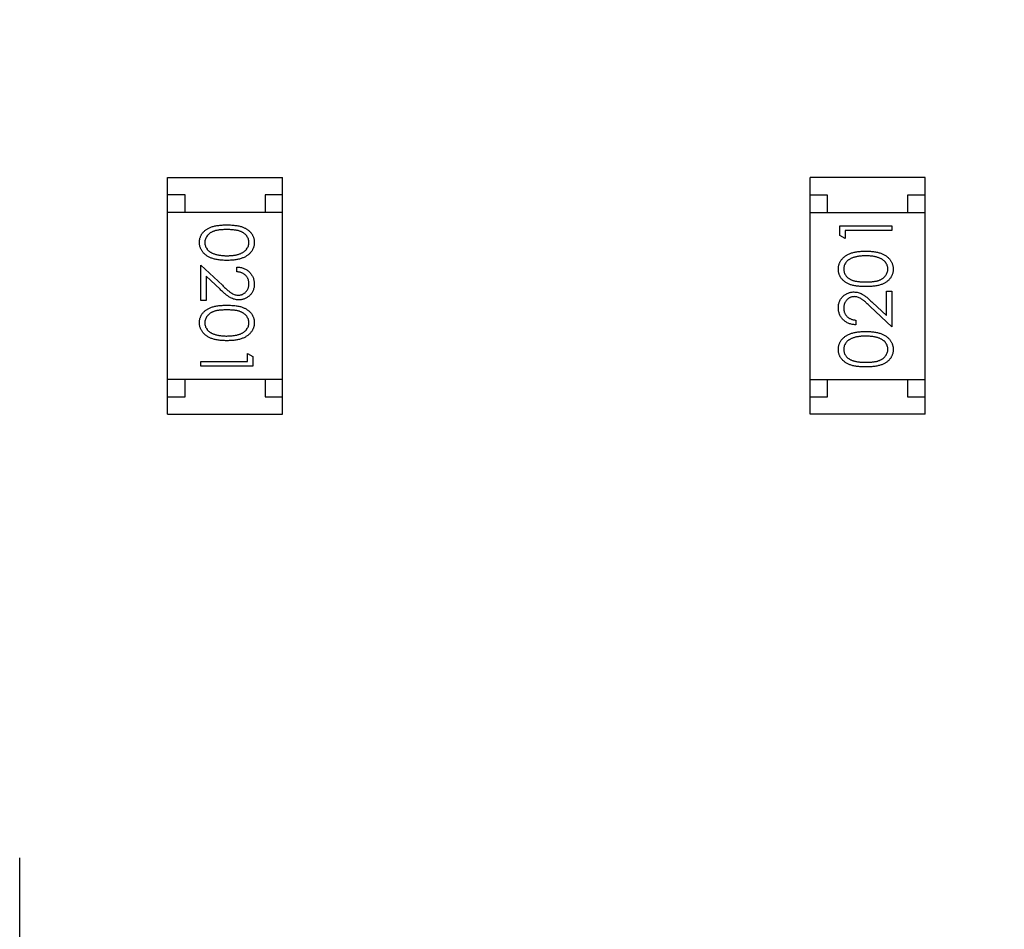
# Model space of a CAD drawing. Header units: millimetres. Extents: x 525 to 788, y 277 to 384.
# Tile 99 of 130: x 748.49 to 751.32, y 312.9 to 315.51. Entities that reach past the tile are written whole.
import ezdxf

# ---------------------------------------------------------------- set-up
doc = ezdxf.new("R2010")
doc.units = ezdxf.units.MM
doc.header["$LTSCALE"] = 5
doc.layers.get('0').update_dxf_attribs({"linetype": 'CONTINUOUS'})

msp = doc.modelspace()

# ---------------------------------------------------------------- linework, layer by layer
at = {"linetype": 'Continuous'}
for p, q in [((748.9132, 315.0562), (749.2432, 315.0562)), ((748.9132, 314.3762), (748.9132, 315.0562)), ((749.2432, 314.3762), (749.2432, 315.0562)), ((751.0896, 315.056), (750.7596, 315.056)), ((750.7596, 314.376), (750.7596, 315.056)), ((751.0896, 314.376), (751.0896, 315.056)), ((748.9632, 315.0062), (748.9132, 315.0062)), ((748.9632, 314.9562), (748.9632, 315.0062)), ((749.2432, 315.0062), (749.1932, 315.0062)), ((749.1932, 315.0062), (749.1932, 314.9562)), ((750.8096, 315.006), (750.7596, 315.006)), ((750.8096, 314.956), (750.8096, 315.006)), ((751.0896, 315.006), (751.0396, 315.006)), ((751.0396, 315.006), (751.0396, 314.956)), ((749.2432, 314.9562), (748.9132, 314.9562)), ((750.7596, 314.956), (751.0896, 314.956)), ((750.8443, 314.9178), (750.9943, 314.9178)), ((750.8443, 314.8901), (750.8443, 314.9178)), ((750.9943, 314.9178), (750.9943, 314.9043)), ((750.8597, 314.8813), (750.8443, 314.8901)), ((750.9943, 314.9043), (750.8597, 314.9043)), ((750.8597, 314.9043), (750.8597, 314.8813)), ((749.0085, 314.8047), (749.0705, 314.7466)), ((749.0085, 314.7028), (749.0085, 314.8047)), ((749.1123, 314.7855), (749.1123, 314.799)), ((749.0639, 314.7351), (749.0238, 314.7726)), ((749.0238, 314.7726), (749.0238, 314.7028)), ((750.9789, 314.7293), (750.9943, 314.7293)), ((750.9789, 314.6595), (750.9789, 314.7293)), ((750.9943, 314.7293), (750.9943, 314.6274)), ((749.0238, 314.7028), (749.0085, 314.7028)), ((750.9389, 314.6971), (750.9789, 314.6595)), ((750.9943, 314.6274), (750.9323, 314.6856)), ((750.8905, 314.6467), (750.8905, 314.6332)), ((749.1431, 314.5509), (749.1585, 314.5421)), ((749.1431, 314.5278), (749.1431, 314.5509)), ((749.0085, 314.5278), (749.1431, 314.5278)), ((749.0085, 314.5144), (749.0085, 314.5278)), ((749.1585, 314.5421), (749.1585, 314.5144)), ((749.1585, 314.5144), (749.0085, 314.5144)), ((749.2432, 314.4762), (748.9132, 314.4762)), ((748.9632, 314.4262), (748.9632, 314.4762)), ((749.1932, 314.4762), (749.1932, 314.4262)), ((750.7596, 314.476), (751.0896, 314.476)), ((750.8096, 314.426), (750.8096, 314.476)), ((751.0396, 314.476), (751.0396, 314.426)), ((748.9132, 314.4262), (748.9632, 314.4262)), ((749.1932, 314.4262), (749.2432, 314.4262)), ((750.7596, 314.426), (750.8096, 314.426)), ((751.0396, 314.426), (751.0896, 314.426)), ((748.9132, 314.3762), (749.2432, 314.3762)), ((751.0896, 314.376), (750.7596, 314.376)), ((748.4882, 310.1407), (748.4882, 313.101))]:
    msp.add_line(p, q, dxfattribs=at)
msp.add_arc((732.3971, 324.423), 35.9, 323.58286, 216.35846, dxfattribs=at)
for points, knots in [([(749.0046, 314.87), (749.0046, 314.8712), (749.0047, 314.8735), (749.0051, 314.877), (749.0057, 314.8803), (749.0067, 314.8836), (749.0078, 314.8868), (749.0092, 314.8899), (749.0109, 314.8929), (749.0128, 314.8958), (749.015, 314.8986), (749.0175, 314.9013), (749.0202, 314.9037), (749.0232, 314.906), (749.0264, 314.9082), (749.0299, 314.9102), (749.0336, 314.9121), (749.0376, 314.9138), (749.0419, 314.9153), (749.0466, 314.9166), (749.0518, 314.9177), (749.0573, 314.9186), (749.0633, 314.9193), (749.0696, 314.9198), (749.0764, 314.9201), (749.081, 314.9201), (749.0834, 314.9201)], [0, 0, 0, 0, 0.033787, 0.066622, 0.099285, 0.131361, 0.163585, 0.196104, 0.228902, 0.262158, 0.295991, 0.330218, 0.36506, 0.400951, 0.43762, 0.475708, 0.515381, 0.556414, 0.599765, 0.646424, 0.696431, 0.749782, 0.806573, 0.867436, 0.931887, 1, 1, 1, 1]), ([(749.0834, 314.9201), (749.0858, 314.9201), (749.0905, 314.9201), (749.0973, 314.9198), (749.1037, 314.9193), (749.1096, 314.9186), (749.1152, 314.9177), (749.1203, 314.9166), (749.125, 314.9153), (749.1293, 314.9139), (749.1333, 314.9122), (749.137, 314.9104), (749.1404, 314.9083), (749.1436, 314.9062), (749.1466, 314.9039), (749.1493, 314.9014), (749.1517, 314.8987), (749.154, 314.8959), (749.1559, 314.893), (749.1576, 314.8899), (749.1591, 314.8868), (749.1602, 314.8836), (749.1612, 314.8803), (749.1618, 314.877), (749.1622, 314.8735), (749.1623, 314.8712), (749.1623, 314.87)], [0, 0, 0, 0, 0.068595, 0.133246, 0.194313, 0.251279, 0.304513, 0.354235, 0.400481, 0.443411, 0.484015, 0.523252, 0.561042, 0.5979, 0.633518, 0.668314, 0.702496, 0.736685, 0.770293, 0.803437, 0.835913, 0.86846, 0.900847, 0.933467, 0.966258, 1, 1, 1, 1]), ([(749.0835, 314.9067), (749.0815, 314.9067), (749.0776, 314.9067), (749.0719, 314.9064), (749.0666, 314.906), (749.0617, 314.9056), (749.0572, 314.9049), (749.0531, 314.9041), (749.0493, 314.9032), (749.0459, 314.9021), (749.0428, 314.9009), (749.0399, 314.8995), (749.0372, 314.8981), (749.0347, 314.8964), (749.0324, 314.8947), (749.0302, 314.8928), (749.0283, 314.8907), (749.026, 314.8879), (749.0236, 314.8841), (749.0215, 314.8794), (749.0202, 314.8745), (749.0201, 314.8712), (749.02, 314.8695)], [0, 0, 0, 0, 0.072951, 0.141584, 0.205926, 0.265301, 0.320597, 0.371817, 0.41879, 0.461699, 0.502134, 0.540804, 0.578181, 0.614297, 0.649678, 0.684299, 0.718359, 0.752081, 0.817652, 0.879722, 0.939966, 1, 1, 1, 1]), ([(749.1469, 314.8695), (749.1468, 314.8712), (749.1467, 314.8745), (749.1454, 314.8794), (749.1433, 314.8841), (749.1409, 314.8879), (749.1387, 314.8907), (749.1367, 314.8927), (749.1346, 314.8946), (749.1323, 314.8964), (749.1298, 314.898), (749.1271, 314.8995), (749.1242, 314.9009), (749.1211, 314.9021), (749.1176, 314.9032), (749.1139, 314.9041), (749.1098, 314.9049), (749.1052, 314.9055), (749.1003, 314.9061), (749.095, 314.9064), (749.0894, 314.9067), (749.0855, 314.9067), (749.0835, 314.9067)], [0, 0, 0, 0, 0.060387, 0.120883, 0.182755, 0.247811, 0.281299, 0.315088, 0.349702, 0.384857, 0.420966, 0.458511, 0.497175, 0.537602, 0.580503, 0.627468, 0.678388, 0.733983, 0.793747, 0.857714, 0.926698, 1, 1, 1, 1]), ([(749.0834, 314.8182), (749.0811, 314.8182), (749.0766, 314.8183), (749.0701, 314.8186), (749.0639, 314.8191), (749.0581, 314.8198), (749.0527, 314.8208), (749.0476, 314.822), (749.0428, 314.8233), (749.0384, 314.8249), (749.0344, 314.8267), (749.0306, 314.8286), (749.027, 314.8307), (749.0237, 314.8329), (749.0206, 314.8353), (749.0179, 314.8379), (749.0153, 314.8407), (749.0131, 314.8436), (749.0111, 314.8466), (749.0093, 314.8497), (749.0079, 314.8529), (749.0067, 314.8561), (749.0058, 314.8595), (749.0051, 314.8629), (749.0047, 314.8664), (749.0046, 314.8688), (749.0046, 314.87)], [0, 0, 0, 0, 0.065063, 0.126773, 0.185516, 0.240765, 0.29298, 0.34225, 0.388919, 0.432776, 0.474628, 0.514775, 0.553606, 0.591426, 0.628028, 0.663804, 0.698984, 0.733591, 0.767628, 0.801208, 0.834264, 0.866981, 0.89972, 0.932702, 0.966176, 1, 1, 1, 1]), ([(749.02, 314.8695), (749.0201, 314.8679), (749.0202, 314.8645), (749.0215, 314.8597), (749.0235, 314.855), (749.0259, 314.8513), (749.0281, 314.8485), (749.03, 314.8465), (749.0322, 314.8446), (749.0345, 314.8429), (749.037, 314.8413), (749.0397, 314.8398), (749.0427, 314.8385), (749.0447, 314.8377), (749.0457, 314.8373)], [0, 0, 0, 0, 0.112813, 0.225394, 0.339595, 0.459675, 0.521735, 0.583926, 0.648174, 0.713881, 0.781004, 0.851451, 0.924051, 1, 1, 1, 1]), ([(749.1623, 314.87), (749.1623, 314.8688), (749.1622, 314.8664), (749.1618, 314.8629), (749.1612, 314.8595), (749.1602, 314.8561), (749.1591, 314.8529), (749.1576, 314.8497), (749.1559, 314.8466), (749.1539, 314.8437), (749.1517, 314.8408), (749.1492, 314.8381), (749.1464, 314.8355), (749.1434, 314.8331), (749.1401, 314.8308), (749.1365, 314.8287), (749.1327, 314.8268), (749.1286, 314.825), (749.1242, 314.8234), (749.1194, 314.822), (749.1143, 314.8208), (749.1088, 314.8199), (749.103, 314.8191), (749.0968, 314.8186), (749.0902, 314.8183), (749.0857, 314.8182), (749.0834, 314.8182)], [0, 0, 0, 0, 0.033788, 0.067194, 0.099862, 0.132567, 0.165151, 0.197913, 0.231319, 0.265083, 0.299255, 0.334399, 0.369943, 0.406284, 0.444064, 0.482998, 0.523354, 0.565537, 0.609613, 0.656391, 0.705885, 0.758325, 0.813832, 0.872795, 0.934722, 1, 1, 1, 1]), ([(749.0835, 314.8317), (749.0853, 314.8317), (749.0888, 314.8317), (749.094, 314.8319), (749.0989, 314.8324), (749.1035, 314.8329), (749.1079, 314.8336), (749.1121, 314.8344), (749.116, 314.8355), (749.1197, 314.8367), (749.1231, 314.838), (749.1263, 314.8394), (749.1292, 314.841), (749.1319, 314.8427), (749.1344, 314.8445), (749.1366, 314.8464), (749.1386, 314.8485), (749.1409, 314.8513), (749.1433, 314.8551), (749.1454, 314.8598), (749.1467, 314.8646), (749.1468, 314.8679), (749.1469, 314.8695)], [0, 0, 0, 0, 0.065681, 0.128486, 0.188175, 0.245106, 0.299448, 0.350823, 0.399942, 0.446672, 0.491255, 0.533376, 0.573853, 0.612526, 0.649597, 0.685532, 0.720106, 0.753838, 0.818925, 0.880493, 0.940311, 1, 1, 1, 1]), ([(749.0457, 314.8373), (749.0471, 314.8369), (749.0498, 314.836), (749.054, 314.8348), (749.0584, 314.8339), (749.063, 314.833), (749.0679, 314.8325), (749.0729, 314.832), (749.0781, 314.8317), (749.0817, 314.8317), (749.0835, 314.8317)], [0, 0, 0, 0, 0.110588, 0.224542, 0.342503, 0.464324, 0.590756, 0.722227, 0.858843, 1, 1, 1, 1]), ([(750.8405, 314.793), (750.8405, 314.7942), (750.8405, 314.7965), (750.8409, 314.8), (750.8416, 314.8035), (750.8425, 314.8068), (750.8437, 314.81), (750.8452, 314.8132), (750.8469, 314.8163), (750.8489, 314.8193), (750.8511, 314.8222), (750.8536, 314.8249), (750.8564, 314.8274), (750.8594, 314.8299), (750.8627, 314.8321), (750.8663, 314.8342), (750.8701, 314.8361), (750.8742, 314.838), (750.8786, 314.8395), (750.8834, 314.841), (750.8885, 314.8421), (750.894, 314.8431), (750.8998, 314.8438), (750.906, 314.8444), (750.9126, 314.8446), (750.9171, 314.8447), (750.9194, 314.8447)], [0, 0, 0, 0, 0.033788, 0.067194, 0.099862, 0.132567, 0.165151, 0.197913, 0.231319, 0.265083, 0.299255, 0.334399, 0.369943, 0.406284, 0.444064, 0.482998, 0.523354, 0.565537, 0.609613, 0.656391, 0.705885, 0.758325, 0.813832, 0.872795, 0.934722, 1, 1, 1, 1]), ([(750.9193, 314.8313), (750.9175, 314.8312), (750.914, 314.8312), (750.9088, 314.831), (750.9039, 314.8306), (750.8993, 314.8301), (750.8949, 314.8293), (750.8907, 314.8285), (750.8868, 314.8274), (750.8831, 314.8263), (750.8797, 314.825), (750.8765, 314.8235), (750.8736, 314.822), (750.8708, 314.8203), (750.8684, 314.8185), (750.8661, 314.8165), (750.8641, 314.8145), (750.8618, 314.8116), (750.8595, 314.8078), (750.8574, 314.8032), (750.8561, 314.7983), (750.856, 314.795), (750.8559, 314.7934)], [0, 0, 0, 0, 0.065681, 0.128486, 0.188175, 0.245106, 0.299448, 0.350823, 0.399942, 0.446672, 0.491255, 0.533376, 0.573853, 0.612526, 0.649597, 0.685532, 0.720106, 0.753838, 0.818925, 0.880493, 0.940311, 1, 1, 1, 1]), ([(750.957, 314.8256), (750.9557, 314.826), (750.953, 314.827), (750.9488, 314.8281), (750.9443, 314.8291), (750.9397, 314.8299), (750.9349, 314.8305), (750.9299, 314.8309), (750.9247, 314.8312), (750.9211, 314.8313), (750.9193, 314.8313)], [0, 0, 0, 0, 0.110588, 0.224542, 0.342503, 0.464324, 0.590756, 0.722227, 0.858843, 1, 1, 1, 1]), ([(750.9194, 314.8447), (750.9217, 314.8447), (750.9262, 314.8446), (750.9327, 314.8444), (750.9389, 314.8438), (750.9447, 314.8431), (750.9501, 314.8422), (750.9552, 314.841), (750.96, 314.8397), (750.9644, 314.838), (750.9684, 314.8363), (750.9722, 314.8343), (750.9758, 314.8323), (750.9791, 314.83), (750.9821, 314.8276), (750.9849, 314.825), (750.9874, 314.8223), (750.9897, 314.8194), (750.9917, 314.8164), (750.9934, 314.8133), (750.9949, 314.8101), (750.9961, 314.8068), (750.997, 314.8035), (750.9977, 314.8), (750.9981, 314.7965), (750.9982, 314.7942), (750.9982, 314.793)], [0, 0, 0, 0, 0.065063, 0.126773, 0.185516, 0.240765, 0.29298, 0.34225, 0.388919, 0.432776, 0.474628, 0.514775, 0.553606, 0.591426, 0.628028, 0.663804, 0.698984, 0.733591, 0.767628, 0.801208, 0.834264, 0.866981, 0.89972, 0.932702, 0.966176, 1, 1, 1, 1]), ([(750.9828, 314.7934), (750.9827, 314.7951), (750.9826, 314.7984), (750.9813, 314.8032), (750.9793, 314.8079), (750.9769, 314.8116), (750.9747, 314.8144), (750.9728, 314.8164), (750.9706, 314.8183), (750.9683, 314.82), (750.9658, 314.8217), (750.9631, 314.8231), (750.9601, 314.8244), (750.9581, 314.8252), (750.957, 314.8256)], [0, 0, 0, 0, 0.112813, 0.225394, 0.339595, 0.459675, 0.521735, 0.583926, 0.648174, 0.713881, 0.781004, 0.851451, 0.924051, 1, 1, 1, 1]), ([(749.1123, 314.799), (749.1141, 314.7989), (749.1176, 314.7987), (749.1227, 314.7979), (749.1276, 314.7968), (749.1322, 314.7951), (749.1366, 314.7931), (749.1408, 314.7907), (749.1447, 314.7878), (749.1483, 314.7845), (749.1516, 314.781), (749.1544, 314.7771), (749.1569, 314.7731), (749.1589, 314.7689), (749.1604, 314.7645), (749.1615, 314.7599), (749.1622, 314.755), (749.1623, 314.7517), (749.1623, 314.7501)], [0, 0, 0, 0, 0.068791, 0.135103, 0.198979, 0.261904, 0.323495, 0.385195, 0.446969, 0.509765, 0.572251, 0.633405, 0.693251, 0.752583, 0.812579, 0.873275, 0.93555, 1, 1, 1, 1]), ([(749.1469, 314.7507), (749.1469, 314.7519), (749.1468, 314.7542), (749.1464, 314.7576), (749.1457, 314.7608), (749.1447, 314.7639), (749.1434, 314.7668), (749.1419, 314.7696), (749.14, 314.7722), (749.1378, 314.7747), (749.1355, 314.777), (749.1328, 314.779), (749.13, 314.7807), (749.1269, 314.7822), (749.1236, 314.7835), (749.12, 314.7844), (749.1162, 314.7851), (749.1136, 314.7854), (749.1123, 314.7855)], [0, 0, 0, 0, 0.064439, 0.126547, 0.186887, 0.245878, 0.304041, 0.362191, 0.420976, 0.48066, 0.5406, 0.600689, 0.661936, 0.724443, 0.789038, 0.856314, 0.926352, 1, 1, 1, 1]), ([(750.9194, 314.7428), (750.917, 314.7428), (750.9123, 314.7428), (750.9055, 314.7432), (750.8991, 314.7437), (750.8932, 314.7443), (750.8876, 314.7452), (750.8825, 314.7463), (750.8778, 314.7476), (750.8735, 314.7491), (750.8695, 314.7507), (750.8658, 314.7526), (750.8624, 314.7546), (750.8592, 314.7567), (750.8562, 314.7591), (750.8535, 314.7615), (750.8511, 314.7642), (750.8488, 314.767), (750.8469, 314.77), (750.8452, 314.773), (750.8437, 314.7761), (750.8426, 314.7793), (750.8416, 314.7826), (750.841, 314.786), (750.8405, 314.7894), (750.8405, 314.7918), (750.8405, 314.793)], [0, 0, 0, 0, 0.068595, 0.133246, 0.194313, 0.251279, 0.304513, 0.354235, 0.400481, 0.443411, 0.484015, 0.523252, 0.561042, 0.5979, 0.633518, 0.668314, 0.702496, 0.736685, 0.770293, 0.803437, 0.835913, 0.86846, 0.900847, 0.933467, 0.966258, 1, 1, 1, 1]), ([(750.8559, 314.7934), (750.856, 314.7917), (750.8561, 314.7884), (750.8574, 314.7835), (750.8595, 314.7788), (750.8619, 314.7751), (750.8641, 314.7722), (750.866, 314.7702), (750.8682, 314.7683), (750.8705, 314.7666), (750.873, 314.7649), (750.8757, 314.7634), (750.8786, 314.7621), (750.8817, 314.7608), (750.8851, 314.7597), (750.8889, 314.7588), (750.893, 314.758), (750.8976, 314.7574), (750.9025, 314.7569), (750.9077, 314.7565), (750.9134, 314.7563), (750.9173, 314.7563), (750.9193, 314.7563)], [0, 0, 0, 0, 0.060387, 0.120883, 0.182755, 0.247811, 0.281299, 0.315088, 0.349702, 0.384857, 0.420966, 0.458511, 0.497175, 0.537602, 0.580503, 0.627468, 0.678388, 0.733983, 0.793747, 0.857714, 0.926698, 1, 1, 1, 1]), ([(750.9193, 314.7563), (750.9213, 314.7563), (750.9252, 314.7563), (750.9309, 314.7565), (750.9361, 314.7569), (750.941, 314.7574), (750.9455, 314.758), (750.9497, 314.7588), (750.9535, 314.7597), (750.9569, 314.7608), (750.96, 314.762), (750.9629, 314.7634), (750.9656, 314.7649), (750.9681, 314.7665), (750.9704, 314.7683), (750.9726, 314.7702), (750.9745, 314.7722), (750.9768, 314.7751), (750.9792, 314.7788), (750.9812, 314.7836), (750.9825, 314.7885), (750.9827, 314.7918), (750.9828, 314.7934)], [0, 0, 0, 0, 0.072951, 0.141584, 0.205926, 0.265301, 0.320597, 0.371817, 0.41879, 0.461699, 0.502134, 0.540804, 0.578181, 0.614297, 0.649678, 0.684299, 0.718359, 0.752081, 0.817652, 0.879722, 0.939966, 1, 1, 1, 1]), ([(750.9982, 314.793), (750.9982, 314.7918), (750.9981, 314.7894), (750.9977, 314.786), (750.9971, 314.7826), (750.9961, 314.7794), (750.995, 314.7762), (750.9935, 314.7731), (750.9919, 314.7701), (750.9899, 314.7671), (750.9877, 314.7643), (750.9853, 314.7617), (750.9826, 314.7592), (750.9796, 314.7569), (750.9764, 314.7547), (750.9729, 314.7527), (750.9692, 314.7509), (750.9652, 314.7492), (750.9609, 314.7477), (750.9562, 314.7463), (750.951, 314.7453), (750.9455, 314.7444), (750.9395, 314.7436), (750.9332, 314.7432), (750.9264, 314.7428), (750.9218, 314.7428), (750.9194, 314.7428)], [0, 0, 0, 0, 0.033787, 0.066622, 0.099285, 0.131361, 0.163585, 0.196104, 0.228902, 0.262158, 0.295991, 0.330218, 0.36506, 0.400951, 0.43762, 0.475708, 0.515381, 0.556414, 0.599765, 0.646424, 0.696431, 0.749782, 0.806573, 0.867436, 0.931887, 1, 1, 1, 1]), ([(749.0705, 314.7466), (749.072, 314.7452), (749.0749, 314.7424), (749.079, 314.7386), (749.0828, 314.7351), (749.0864, 314.732), (749.0897, 314.7294), (749.0926, 314.727), (749.0953, 314.7252), (749.0984, 314.7231), (749.1022, 314.7211), (749.1069, 314.7194), (749.1116, 314.7184), (749.1149, 314.7183), (749.1165, 314.7182)], [0, 0, 0, 0, 0.110803, 0.212829, 0.306101, 0.390647, 0.466924, 0.534481, 0.593587, 0.644557, 0.7362, 0.825024, 0.911986, 1, 1, 1, 1]), ([(749.1165, 314.7182), (749.1175, 314.7182), (749.1196, 314.7183), (749.1225, 314.7188), (749.1254, 314.7195), (749.1281, 314.7205), (749.1308, 314.7219), (749.1333, 314.7235), (749.1357, 314.7254), (749.138, 314.7276), (749.1401, 314.73), (749.1419, 314.7326), (749.1435, 314.7353), (749.1447, 314.7381), (749.1457, 314.7411), (749.1464, 314.7442), (749.1468, 314.7474), (749.1469, 314.7496), (749.1469, 314.7507)], [0, 0, 0, 0, 0.061965, 0.122122, 0.180988, 0.239933, 0.299906, 0.359989, 0.421776, 0.486576, 0.551535, 0.615018, 0.677259, 0.73973, 0.80305, 0.866495, 0.931973, 1, 1, 1, 1]), ([(749.1623, 314.7501), (749.1623, 314.7484), (749.1622, 314.7452), (749.1615, 314.7405), (749.1605, 314.736), (749.1591, 314.7317), (749.1572, 314.7277), (749.1549, 314.724), (749.1522, 314.7204), (749.1491, 314.7172), (749.1457, 314.7143), (749.1421, 314.7118), (749.1384, 314.7096), (749.1346, 314.7078), (749.1306, 314.7065), (749.1264, 314.7054), (749.1221, 314.7049), (749.1192, 314.7048), (749.1177, 314.7047)], [0, 0, 0, 0, 0.069475, 0.136517, 0.200789, 0.26383, 0.325735, 0.387291, 0.449509, 0.512968, 0.576275, 0.63758, 0.697903, 0.757172, 0.816599, 0.876653, 0.93729, 1, 1, 1, 1]), ([(749.1177, 314.7047), (749.1156, 314.7048), (749.1115, 314.705), (749.1054, 314.7062), (749.0995, 314.7081), (749.0948, 314.7104), (749.0909, 314.7128), (749.0878, 314.7149), (749.0844, 314.7173), (749.0808, 314.7202), (749.0769, 314.7234), (749.0728, 314.7269), (749.0684, 314.7309), (749.0654, 314.7337), (749.0639, 314.7351)], [0, 0, 0, 0, 0.098702, 0.195672, 0.292422, 0.391343, 0.444462, 0.504229, 0.570352, 0.642546, 0.722288, 0.807921, 0.90047, 1, 1, 1, 1]), ([(750.8405, 314.6821), (750.8405, 314.6838), (750.8406, 314.687), (750.8412, 314.6917), (750.8423, 314.6962), (750.8437, 314.7004), (750.8456, 314.7044), (750.8479, 314.7082), (750.8506, 314.7117), (750.8537, 314.7149), (750.8571, 314.7179), (750.8607, 314.7204), (750.8643, 314.7226), (750.8682, 314.7244), (750.8722, 314.7257), (750.8764, 314.7267), (750.8807, 314.7273), (750.8836, 314.7274), (750.8851, 314.7274)], [0, 0, 0, 0, 0.069475, 0.136517, 0.200789, 0.26383, 0.325735, 0.387291, 0.449509, 0.512968, 0.576275, 0.63758, 0.697903, 0.757172, 0.816599, 0.876653, 0.93729, 1, 1, 1, 1]), ([(750.8851, 314.7274), (750.8872, 314.7273), (750.8913, 314.7272), (750.8974, 314.726), (750.9033, 314.7241), (750.908, 314.7217), (750.9119, 314.7194), (750.915, 314.7173), (750.9184, 314.7148), (750.922, 314.712), (750.9259, 314.7088), (750.93, 314.7052), (750.9344, 314.7013), (750.9374, 314.6985), (750.9389, 314.6971)], [0, 0, 0, 0, 0.098702, 0.195672, 0.292422, 0.391343, 0.444462, 0.504229, 0.570352, 0.642546, 0.722288, 0.807921, 0.90047, 1, 1, 1, 1]), ([(749.0046, 314.6392), (749.0046, 314.6404), (749.0047, 314.6427), (749.0051, 314.6462), (749.0057, 314.6495), (749.0067, 314.6528), (749.0078, 314.656), (749.0092, 314.6591), (749.0109, 314.6621), (749.0128, 314.665), (749.015, 314.6678), (749.0175, 314.6705), (749.0202, 314.673), (749.0232, 314.6753), (749.0264, 314.6774), (749.0299, 314.6794), (749.0336, 314.6813), (749.0376, 314.683), (749.0419, 314.6845), (749.0466, 314.6858), (749.0518, 314.6869), (749.0573, 314.6878), (749.0633, 314.6885), (749.0696, 314.689), (749.0764, 314.6893), (749.081, 314.6893), (749.0834, 314.6894)], [0, 0, 0, 0, 0.033787, 0.066622, 0.099285, 0.131361, 0.163585, 0.196104, 0.228902, 0.262158, 0.295991, 0.330218, 0.36506, 0.400951, 0.43762, 0.475708, 0.515381, 0.556414, 0.599765, 0.646424, 0.696431, 0.749782, 0.806573, 0.867436, 0.931887, 1, 1, 1, 1]), ([(749.0834, 314.6894), (749.0858, 314.6893), (749.0905, 314.6893), (749.0973, 314.689), (749.1037, 314.6885), (749.1096, 314.6878), (749.1152, 314.687), (749.1203, 314.6859), (749.125, 314.6846), (749.1293, 314.6831), (749.1333, 314.6814), (749.137, 314.6796), (749.1404, 314.6776), (749.1436, 314.6754), (749.1466, 314.6731), (749.1493, 314.6706), (749.1517, 314.668), (749.154, 314.6652), (749.1559, 314.6622), (749.1576, 314.6592), (749.1591, 314.6561), (749.1602, 314.6528), (749.1612, 314.6496), (749.1618, 314.6462), (749.1622, 314.6427), (749.1623, 314.6404), (749.1623, 314.6392)], [0, 0, 0, 0, 0.068595, 0.133246, 0.194313, 0.251279, 0.304513, 0.354235, 0.400481, 0.443411, 0.484015, 0.523252, 0.561042, 0.5979, 0.633518, 0.668314, 0.702496, 0.736685, 0.770293, 0.803437, 0.835913, 0.86846, 0.900847, 0.933467, 0.966258, 1, 1, 1, 1]), ([(750.8863, 314.714), (750.8853, 314.7139), (750.8832, 314.7139), (750.8803, 314.7134), (750.8774, 314.7127), (750.8747, 314.7117), (750.872, 314.7103), (750.8695, 314.7087), (750.8671, 314.7068), (750.8648, 314.7046), (750.8627, 314.7021), (750.8609, 314.6996), (750.8593, 314.6969), (750.8581, 314.694), (750.8571, 314.6911), (750.8564, 314.688), (750.856, 314.6847), (750.8559, 314.6825), (750.8559, 314.6814)], [0, 0, 0, 0, 0.061965, 0.122122, 0.180988, 0.239933, 0.299906, 0.359989, 0.421776, 0.486576, 0.551535, 0.615018, 0.677259, 0.73973, 0.80305, 0.866495, 0.931973, 1, 1, 1, 1]), ([(750.9323, 314.6856), (750.9308, 314.687), (750.9279, 314.6897), (750.9238, 314.6936), (750.9199, 314.697), (750.9164, 314.7001), (750.9131, 314.7028), (750.9102, 314.7051), (750.9075, 314.707), (750.9044, 314.7091), (750.9006, 314.711), (750.8959, 314.7127), (750.8911, 314.7138), (750.8879, 314.7139), (750.8863, 314.714)], [0, 0, 0, 0, 0.110803, 0.212829, 0.306101, 0.390647, 0.466924, 0.534481, 0.593587, 0.644557, 0.7362, 0.825024, 0.911986, 1, 1, 1, 1]), ([(749.0835, 314.6759), (749.0815, 314.6759), (749.0776, 314.6759), (749.0719, 314.6756), (749.0666, 314.6753), (749.0617, 314.6748), (749.0572, 314.6741), (749.0531, 314.6734), (749.0493, 314.6725), (749.0459, 314.6714), (749.0428, 314.6701), (749.0399, 314.6688), (749.0372, 314.6673), (749.0347, 314.6657), (749.0324, 314.6639), (749.0302, 314.662), (749.0283, 314.6599), (749.026, 314.6571), (749.0236, 314.6533), (749.0215, 314.6486), (749.0202, 314.6437), (749.0201, 314.6404), (749.02, 314.6388)], [0, 0, 0, 0, 0.072951, 0.141584, 0.205926, 0.265301, 0.320597, 0.371817, 0.41879, 0.461699, 0.502134, 0.540804, 0.578181, 0.614297, 0.649678, 0.684299, 0.718359, 0.752081, 0.817652, 0.879722, 0.939966, 1, 1, 1, 1]), ([(749.1469, 314.6388), (749.1468, 314.6404), (749.1467, 314.6437), (749.1454, 314.6486), (749.1433, 314.6533), (749.1409, 314.6571), (749.1387, 314.66), (749.1367, 314.662), (749.1346, 314.6639), (749.1323, 314.6656), (749.1298, 314.6672), (749.1271, 314.6687), (749.1242, 314.6701), (749.1211, 314.6713), (749.1176, 314.6724), (749.1139, 314.6733), (749.1098, 314.6742), (749.1052, 314.6748), (749.1003, 314.6753), (749.095, 314.6756), (749.0894, 314.6759), (749.0855, 314.6759), (749.0835, 314.6759)], [0, 0, 0, 0, 0.060387, 0.120883, 0.182755, 0.247811, 0.281299, 0.315088, 0.349702, 0.384857, 0.420966, 0.458511, 0.497175, 0.537602, 0.580503, 0.627468, 0.678388, 0.733983, 0.793747, 0.857714, 0.926698, 1, 1, 1, 1]), ([(750.8905, 314.6332), (750.8887, 314.6333), (750.8852, 314.6335), (750.8801, 314.6343), (750.8752, 314.6354), (750.8706, 314.637), (750.8662, 314.6391), (750.862, 314.6415), (750.8581, 314.6444), (750.8545, 314.6477), (750.8512, 314.6512), (750.8483, 314.655), (750.8459, 314.659), (750.8439, 314.6633), (750.8424, 314.6677), (750.8413, 314.6723), (750.8406, 314.6771), (750.8405, 314.6804), (750.8405, 314.6821)], [0, 0, 0, 0, 0.068791, 0.135103, 0.198979, 0.261904, 0.323495, 0.385195, 0.446969, 0.509765, 0.572251, 0.633405, 0.693251, 0.752583, 0.812579, 0.873275, 0.93555, 1, 1, 1, 1]), ([(750.8559, 314.6814), (750.8559, 314.6802), (750.856, 314.6779), (750.8564, 314.6746), (750.8571, 314.6713), (750.8581, 314.6683), (750.8594, 314.6653), (750.8609, 314.6625), (750.8628, 314.6599), (750.8649, 314.6575), (750.8673, 314.6552), (750.8699, 314.6532), (750.8728, 314.6515), (750.8759, 314.6499), (750.8792, 314.6487), (750.8828, 314.6478), (750.8865, 314.647), (750.8891, 314.6468), (750.8905, 314.6467)], [0, 0, 0, 0, 0.064439, 0.126547, 0.186887, 0.245878, 0.304041, 0.362191, 0.420976, 0.48066, 0.5406, 0.600689, 0.661936, 0.724443, 0.789038, 0.856314, 0.926352, 1, 1, 1, 1]), ([(749.0834, 314.5874), (749.0811, 314.5875), (749.0766, 314.5875), (749.0701, 314.5878), (749.0639, 314.5884), (749.0581, 314.5891), (749.0527, 314.59), (749.0476, 314.5912), (749.0428, 314.5925), (749.0384, 314.5941), (749.0344, 314.5959), (749.0306, 314.5978), (749.027, 314.5999), (749.0237, 314.6022), (749.0206, 314.6046), (749.0179, 314.6072), (749.0153, 314.6099), (749.0131, 314.6128), (749.0111, 314.6158), (749.0093, 314.6189), (749.0079, 314.6221), (749.0067, 314.6253), (749.0058, 314.6287), (749.0051, 314.6321), (749.0047, 314.6356), (749.0046, 314.638), (749.0046, 314.6392)], [0, 0, 0, 0, 0.065063, 0.126773, 0.185516, 0.240765, 0.29298, 0.34225, 0.388919, 0.432776, 0.474628, 0.514775, 0.553606, 0.591426, 0.628028, 0.663804, 0.698984, 0.733591, 0.767628, 0.801208, 0.834264, 0.866981, 0.89972, 0.932702, 0.966176, 1, 1, 1, 1]), ([(749.02, 314.6388), (749.0201, 314.6371), (749.0202, 314.6338), (749.0215, 314.6289), (749.0235, 314.6242), (749.0259, 314.6205), (749.0281, 314.6177), (749.03, 314.6157), (749.0322, 314.6139), (749.0345, 314.6121), (749.037, 314.6105), (749.0397, 314.6091), (749.0427, 314.6077), (749.0447, 314.607), (749.0457, 314.6066)], [0, 0, 0, 0, 0.112813, 0.225394, 0.339595, 0.459675, 0.521735, 0.583926, 0.648174, 0.713881, 0.781004, 0.851451, 0.924051, 1, 1, 1, 1]), ([(749.1623, 314.6392), (749.1623, 314.638), (749.1622, 314.6356), (749.1618, 314.6321), (749.1612, 314.6287), (749.1602, 314.6254), (749.1591, 314.6221), (749.1576, 314.6189), (749.1559, 314.6159), (749.1539, 314.6129), (749.1517, 314.61), (749.1492, 314.6073), (749.1464, 314.6047), (749.1434, 314.6023), (749.1401, 314.6001), (749.1365, 314.5979), (749.1327, 314.596), (749.1286, 314.5942), (749.1242, 314.5926), (749.1194, 314.5912), (749.1143, 314.59), (749.1088, 314.5891), (749.103, 314.5883), (749.0968, 314.5878), (749.0902, 314.5875), (749.0857, 314.5875), (749.0834, 314.5874)], [0, 0, 0, 0, 0.033788, 0.067194, 0.099862, 0.132567, 0.165151, 0.197913, 0.231319, 0.265083, 0.299255, 0.334399, 0.369943, 0.406284, 0.444064, 0.482998, 0.523354, 0.565537, 0.609613, 0.656391, 0.705885, 0.758325, 0.813832, 0.872795, 0.934722, 1, 1, 1, 1]), ([(749.0835, 314.6009), (749.0853, 314.6009), (749.0888, 314.601), (749.094, 314.6011), (749.0989, 314.6016), (749.1035, 314.6021), (749.1079, 314.6029), (749.1121, 314.6037), (749.116, 314.6047), (749.1197, 314.6059), (749.1231, 314.6072), (749.1263, 314.6087), (749.1292, 314.6102), (749.1319, 314.6119), (749.1344, 314.6137), (749.1366, 314.6157), (749.1386, 314.6177), (749.1409, 314.6206), (749.1433, 314.6243), (749.1454, 314.629), (749.1467, 314.6338), (749.1468, 314.6371), (749.1469, 314.6388)], [0, 0, 0, 0, 0.065681, 0.128486, 0.188175, 0.245106, 0.299448, 0.350823, 0.399942, 0.446672, 0.491255, 0.533376, 0.573853, 0.612526, 0.649597, 0.685532, 0.720106, 0.753838, 0.818925, 0.880493, 0.940311, 1, 1, 1, 1]), ([(749.0457, 314.6066), (749.0471, 314.6061), (749.0498, 314.6052), (749.054, 314.604), (749.0584, 314.6031), (749.063, 314.6023), (749.0679, 314.6017), (749.0729, 314.6012), (749.0781, 314.6009), (749.0817, 314.6009), (749.0835, 314.6009)], [0, 0, 0, 0, 0.110588, 0.224542, 0.342503, 0.464324, 0.590756, 0.722227, 0.858843, 1, 1, 1, 1]), ([(750.8405, 314.5622), (750.8405, 314.5634), (750.8405, 314.5658), (750.8409, 314.5693), (750.8416, 314.5727), (750.8425, 314.576), (750.8437, 314.5793), (750.8452, 314.5824), (750.8469, 314.5855), (750.8489, 314.5885), (750.8511, 314.5914), (750.8536, 314.5941), (750.8564, 314.5967), (750.8594, 314.5991), (750.8627, 314.6013), (750.8663, 314.6035), (750.8701, 314.6054), (750.8742, 314.6072), (750.8786, 314.6088), (750.8834, 314.6102), (750.8885, 314.6113), (750.894, 314.6123), (750.8998, 314.6131), (750.906, 314.6136), (750.9126, 314.6139), (750.9171, 314.6139), (750.9194, 314.614)], [0, 0, 0, 0, 0.033788, 0.067194, 0.099862, 0.132567, 0.165151, 0.197913, 0.231319, 0.265083, 0.299255, 0.334399, 0.369943, 0.406284, 0.444064, 0.482998, 0.523354, 0.565537, 0.609613, 0.656391, 0.705885, 0.758325, 0.813832, 0.872795, 0.934722, 1, 1, 1, 1]), ([(750.9194, 314.614), (750.9217, 314.6139), (750.9262, 314.6139), (750.9327, 314.6136), (750.9389, 314.613), (750.9447, 314.6123), (750.9501, 314.6114), (750.9552, 314.6102), (750.96, 314.6089), (750.9644, 314.6073), (750.9684, 314.6055), (750.9722, 314.6036), (750.9758, 314.6015), (750.9791, 314.5992), (750.9821, 314.5968), (750.9849, 314.5942), (750.9874, 314.5915), (750.9897, 314.5886), (750.9917, 314.5856), (750.9934, 314.5825), (750.9949, 314.5793), (750.9961, 314.5761), (750.997, 314.5727), (750.9977, 314.5693), (750.9981, 314.5658), (750.9982, 314.5634), (750.9982, 314.5622)], [0, 0, 0, 0, 0.065063, 0.126773, 0.185516, 0.240765, 0.29298, 0.34225, 0.388919, 0.432776, 0.474628, 0.514775, 0.553606, 0.591426, 0.628028, 0.663804, 0.698984, 0.733591, 0.767628, 0.801208, 0.834264, 0.866981, 0.89972, 0.932702, 0.966176, 1, 1, 1, 1]), ([(750.9193, 314.6005), (750.9175, 314.6005), (750.914, 314.6004), (750.9088, 314.6003), (750.9039, 314.5998), (750.8993, 314.5993), (750.8949, 314.5985), (750.8907, 314.5977), (750.8868, 314.5967), (750.8831, 314.5955), (750.8797, 314.5942), (750.8765, 314.5927), (750.8736, 314.5912), (750.8708, 314.5895), (750.8684, 314.5877), (750.8661, 314.5857), (750.8641, 314.5837), (750.8618, 314.5808), (750.8595, 314.5771), (750.8574, 314.5724), (750.8561, 314.5676), (750.856, 314.5643), (750.8559, 314.5626)], [0, 0, 0, 0, 0.065681, 0.128486, 0.188175, 0.245106, 0.299448, 0.350823, 0.399942, 0.446672, 0.491255, 0.533376, 0.573853, 0.612526, 0.649597, 0.685532, 0.720106, 0.753838, 0.818925, 0.880493, 0.940311, 1, 1, 1, 1]), ([(750.957, 314.5948), (750.9557, 314.5953), (750.953, 314.5962), (750.9488, 314.5974), (750.9443, 314.5983), (750.9397, 314.5991), (750.9349, 314.5997), (750.9299, 314.6002), (750.9247, 314.6004), (750.9211, 314.6005), (750.9193, 314.6005)], [0, 0, 0, 0, 0.110588, 0.224542, 0.342503, 0.464324, 0.590756, 0.722227, 0.858843, 1, 1, 1, 1]), ([(750.9828, 314.5626), (750.9827, 314.5643), (750.9826, 314.5676), (750.9813, 314.5725), (750.9793, 314.5772), (750.9769, 314.5809), (750.9747, 314.5837), (750.9728, 314.5857), (750.9706, 314.5875), (750.9683, 314.5893), (750.9658, 314.5909), (750.9631, 314.5923), (750.9601, 314.5937), (750.9581, 314.5944), (750.957, 314.5948)], [0, 0, 0, 0, 0.112813, 0.225394, 0.339595, 0.459675, 0.521735, 0.583926, 0.648174, 0.713881, 0.781004, 0.851451, 0.924051, 1, 1, 1, 1]), ([(750.9194, 314.512), (750.917, 314.5121), (750.9123, 314.5121), (750.9055, 314.5124), (750.8991, 314.5129), (750.8932, 314.5136), (750.8876, 314.5144), (750.8825, 314.5155), (750.8778, 314.5168), (750.8735, 314.5183), (750.8695, 314.52), (750.8658, 314.5218), (750.8624, 314.5238), (750.8592, 314.526), (750.8562, 314.5283), (750.8535, 314.5308), (750.8511, 314.5334), (750.8488, 314.5362), (750.8469, 314.5392), (750.8452, 314.5422), (750.8437, 314.5453), (750.8426, 314.5486), (750.8416, 314.5518), (750.841, 314.5552), (750.8405, 314.5587), (750.8405, 314.561), (750.8405, 314.5622)], [0, 0, 0, 0, 0.068595, 0.133246, 0.194313, 0.251279, 0.304513, 0.354235, 0.400481, 0.443411, 0.484015, 0.523252, 0.561042, 0.5979, 0.633518, 0.668314, 0.702496, 0.736685, 0.770293, 0.803437, 0.835913, 0.86846, 0.900847, 0.933467, 0.966258, 1, 1, 1, 1]), ([(750.8559, 314.5626), (750.856, 314.561), (750.8561, 314.5577), (750.8574, 314.5528), (750.8595, 314.5481), (750.8619, 314.5443), (750.8641, 314.5414), (750.866, 314.5394), (750.8682, 314.5375), (750.8705, 314.5358), (750.873, 314.5342), (750.8757, 314.5327), (750.8786, 314.5313), (750.8817, 314.5301), (750.8851, 314.529), (750.8889, 314.5281), (750.893, 314.5272), (750.8976, 314.5266), (750.9025, 314.5261), (750.9077, 314.5258), (750.9134, 314.5255), (750.9173, 314.5255), (750.9193, 314.5255)], [0, 0, 0, 0, 0.060387, 0.120883, 0.182755, 0.247811, 0.281299, 0.315088, 0.349702, 0.384857, 0.420966, 0.458511, 0.497175, 0.537602, 0.580503, 0.627468, 0.678388, 0.733983, 0.793747, 0.857714, 0.926698, 1, 1, 1, 1]), ([(750.9193, 314.5255), (750.9213, 314.5255), (750.9252, 314.5255), (750.9309, 314.5258), (750.9361, 314.5261), (750.941, 314.5266), (750.9455, 314.5273), (750.9497, 314.528), (750.9535, 314.5289), (750.9569, 314.53), (750.96, 314.5313), (750.9629, 314.5326), (750.9656, 314.5341), (750.9681, 314.5357), (750.9704, 314.5375), (750.9726, 314.5394), (750.9745, 314.5415), (750.9768, 314.5443), (750.9792, 314.5481), (750.9812, 314.5528), (750.9825, 314.5577), (750.9827, 314.561), (750.9828, 314.5626)], [0, 0, 0, 0, 0.072951, 0.141584, 0.205926, 0.265301, 0.320597, 0.371817, 0.41879, 0.461699, 0.502134, 0.540804, 0.578181, 0.614297, 0.649678, 0.684299, 0.718359, 0.752081, 0.817652, 0.879722, 0.939966, 1, 1, 1, 1]), ([(750.9982, 314.5622), (750.9982, 314.561), (750.9981, 314.5587), (750.9977, 314.5552), (750.9971, 314.5519), (750.9961, 314.5486), (750.995, 314.5454), (750.9935, 314.5423), (750.9919, 314.5393), (750.9899, 314.5364), (750.9877, 314.5336), (750.9853, 314.5309), (750.9826, 314.5284), (750.9796, 314.5261), (750.9764, 314.524), (750.9729, 314.522), (750.9692, 314.5201), (750.9652, 314.5184), (750.9609, 314.5169), (750.9562, 314.5156), (750.951, 314.5145), (750.9455, 314.5136), (750.9395, 314.5129), (750.9332, 314.5124), (750.9264, 314.5121), (750.9218, 314.5121), (750.9194, 314.512)], [0, 0, 0, 0, 0.033787, 0.066622, 0.099285, 0.131361, 0.163585, 0.196104, 0.228902, 0.262158, 0.295991, 0.330218, 0.36506, 0.400951, 0.43762, 0.475708, 0.515381, 0.556414, 0.599765, 0.646424, 0.696431, 0.749782, 0.806573, 0.867436, 0.931887, 1, 1, 1, 1])]:
    msp.add_open_spline(points, degree=3, knots=knots, dxfattribs=at)

doc.saveas('drawing.dxf')
